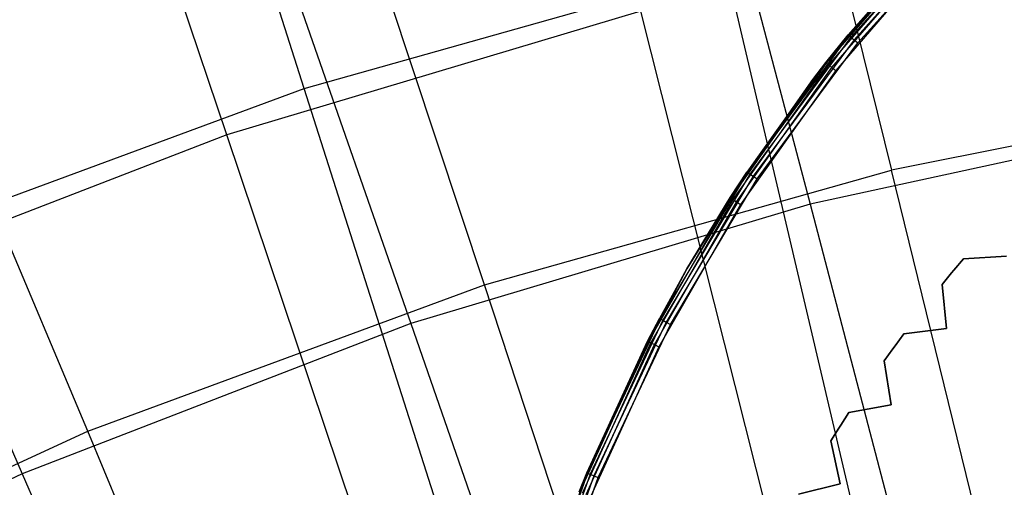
# Model space of a CAD drawing. Extents: x 0.05 to 6.09, y -3 to 3.03.
# Tile 92 of 124: x 2.42 to 2.73, y 1.56 to 1.71. Entities that reach past the tile are written whole.
import ezdxf

# ---------------------------------------------------------------- set-up
doc = ezdxf.new("R2010")
doc.units = 0
doc.header["$MEASUREMENT"] = 0
doc.layers.get('0').update_dxf_attribs({"color": 13, "linetype": 'CONTINUOUS'})

# ---------------------------------------------------------------- blocks, each defined once
blk = doc.blocks.new('PROFILE_SNOW_BALL_PLAFON_P')
at = {"color": 0}
for p, q in [((2.71681, 1.74714, 6.64325), (2.68078, 1.70717, 6.64325)), ((2.71681, 1.74714, 6.64325), (2.68078, 1.70717, 6.64325)), ((2.71703, 1.74693, 6.64174), (2.68101, 1.70698, 6.64174)), ((2.71703, 1.74693, 6.64174), (2.68101, 1.70698, 6.64174)), ((2.71763, 1.74633, 6.64046), (2.68167, 1.70644, 6.64046)), ((2.71763, 1.74633, 6.64046), (2.68167, 1.70644, 6.64046)), ((2.71854, 1.74543, 6.63961), (2.68266, 1.70563, 6.63961)), ((2.71854, 1.74543, 6.63961), (2.68266, 1.70563, 6.63961)), ((2.68383, 1.70468, 6.63931), (2.71961, 1.74436, 6.63931)), ((2.68383, 1.70468, 6.63931), (2.71961, 1.74436, 6.63931)), ((2.67376, 1.69839, 7.54732), (2.70786, 1.73792, 7.54732)), ((2.67376, 1.69839, 7.54732), (2.70786, 1.73792, 7.54732)), ((2.674, 1.6982, 7.54882), (2.70808, 1.73772, 7.54882)), ((2.674, 1.6982, 7.54882), (2.70808, 1.73772, 7.54882)), ((2.67467, 1.69768, 7.5501), (2.7087, 1.73713, 7.5501)), ((2.67467, 1.69768, 7.5501), (2.7087, 1.73713, 7.5501)), ((2.68078, 1.70717, 6.64325), (2.70786, 1.73792, 7.54732)), ((2.68078, 1.70717, 6.64325), (2.70786, 1.73792, 7.54732)), ((2.67567, 1.69689, 7.55096), (2.70962, 1.73625, 7.55096)), ((2.67567, 1.69689, 7.55096), (2.70962, 1.73625, 7.55096)), ((2.71072, 1.73521, 7.55126), (2.67686, 1.69596, 7.55126)), ((2.71072, 1.73521, 7.55126), (2.67686, 1.69596, 7.55126)), ((2.68101, 1.70698, 6.64174), (2.64907, 1.66371, 6.64174)), ((2.68101, 1.70698, 6.64174), (2.64907, 1.66371, 6.64174)), ((2.68167, 1.70644, 6.64046), (2.64978, 1.66323, 6.64046)), ((2.68167, 1.70644, 6.64046), (2.64978, 1.66323, 6.64046)), ((2.68266, 1.70563, 6.63961), (2.65085, 1.66253, 6.63961)), ((2.68266, 1.70563, 6.63961), (2.65085, 1.66253, 6.63961)), ((2.66966, 1.69309, 7.54732), (2.68078, 1.70717, 6.64325)), ((2.68078, 1.70717, 6.64325), (2.66966, 1.69309, 6.64325)), ((2.66966, 1.69309, 7.54732), (2.68078, 1.70717, 6.64325)), ((2.68078, 1.70717, 6.64325), (2.66966, 1.69309, 6.64325)), ((2.66966, 1.69309, 6.64325), (2.68101, 1.70698, 6.64174)), ((2.66966, 1.69309, 6.64325), (2.68101, 1.70698, 6.64174)), ((2.67376, 1.69839, 7.54732), (2.68078, 1.70717, 6.64325)), ((2.67376, 1.69839, 7.54732), (2.68078, 1.70717, 6.64325)), ((2.68078, 1.70717, 6.64325), (2.68101, 1.70698, 6.64174)), ((2.68078, 1.70717, 6.64325), (2.68101, 1.70698, 6.64174)), ((2.68101, 1.70698, 6.64174), (2.68167, 1.70644, 6.64046)), ((2.68101, 1.70698, 6.64174), (2.68167, 1.70644, 6.64046)), ((2.68167, 1.70644, 6.64046), (2.68266, 1.70563, 6.63961)), ((2.68167, 1.70644, 6.64046), (2.68266, 1.70563, 6.63961)), ((2.68266, 1.70563, 6.63961), (2.68383, 1.70468, 6.63931)), ((2.68266, 1.70563, 6.63961), (2.68383, 1.70468, 6.63931)), ((2.6521, 1.66169, 6.63931), (2.68383, 1.70468, 6.63931)), ((2.6521, 1.66169, 6.63931), (2.68383, 1.70468, 6.63931)), ((2.64381, 1.65564, 7.54882), (2.674, 1.6982, 7.54882)), ((2.64381, 1.65564, 7.54882), (2.674, 1.6982, 7.54882)), ((2.64453, 1.65518, 7.5501), (2.67467, 1.69768, 7.5501)), ((2.64453, 1.65518, 7.5501), (2.67467, 1.69768, 7.5501)), ((2.64561, 1.65449, 7.55096), (2.67567, 1.69689, 7.55096)), ((2.64561, 1.65449, 7.55096), (2.67567, 1.69689, 7.55096)), ((2.66966, 1.69309, 7.54732), (2.67376, 1.69839, 7.54732)), ((2.66966, 1.69309, 7.54732), (2.674, 1.6982, 7.54882)), ((2.67376, 1.69839, 7.54732), (2.674, 1.6982, 7.54882)), ((2.674, 1.6982, 7.54882), (2.67467, 1.69768, 7.5501)), ((2.674, 1.6982, 7.54882), (2.67467, 1.69768, 7.5501)), ((2.67467, 1.69768, 7.5501), (2.67567, 1.69689, 7.55096)), ((2.67467, 1.69768, 7.5501), (2.67567, 1.69689, 7.55096)), ((2.67567, 1.69689, 7.55096), (2.67686, 1.69596, 7.55126)), ((2.67567, 1.69689, 7.55096), (2.67686, 1.69596, 7.55126)), ((2.64356, 1.6558, 7.54732), (2.66966, 1.69309, 6.64325)), ((2.64356, 1.6558, 7.54732), (2.66966, 1.69309, 6.64325)), ((2.64356, 1.6558, 7.54732), (2.66966, 1.69309, 7.54732)), ((2.64356, 1.6558, 7.54732), (2.66966, 1.69309, 7.54732)), ((2.66966, 1.69309, 7.54732), (2.64381, 1.65564, 7.54882)), ((2.66966, 1.69309, 7.54732), (2.64381, 1.65564, 7.54882)), ((2.67686, 1.69596, 7.55126), (2.64687, 1.65368, 7.55126)), ((2.67686, 1.69596, 7.55126), (2.64687, 1.65368, 7.55126)), ((2.66966, 1.69309, 6.64325), (2.64882, 1.66387, 6.64325)), ((2.66966, 1.69309, 6.64325), (2.64882, 1.66387, 6.64325)), ((2.64907, 1.66371, 6.64174), (2.66966, 1.69309, 6.64325)), ((2.64907, 1.66371, 6.64174), (2.66966, 1.69309, 6.64325)), ((2.66966, 1.69309, 7.54732), (2.66966, 1.69309, 6.64325)), ((2.66966, 1.69309, 7.54732), (2.66966, 1.69309, 6.64325)), ((2.64907, 1.66371, 6.64174), (2.62151, 1.61752, 6.64174)), ((2.64907, 1.66371, 6.64174), (2.62151, 1.61752, 6.64174)), ((2.64978, 1.66323, 6.64046), (2.62227, 1.61712, 6.64046)), ((2.64978, 1.66323, 6.64046), (2.62227, 1.61712, 6.64046)), ((2.65085, 1.66253, 6.63961), (2.62339, 1.61652, 6.63961)), ((2.65085, 1.66253, 6.63961), (2.62339, 1.61652, 6.63961)), ((2.62994, 1.63336, 7.54732), (2.64882, 1.66387, 6.64325)), ((2.64882, 1.66387, 6.64325), (2.62994, 1.63336, 6.64325)), ((2.62994, 1.63336, 7.54732), (2.64882, 1.66387, 6.64325)), ((2.64882, 1.66387, 6.64325), (2.62994, 1.63336, 6.64325)), ((2.62994, 1.63336, 6.64325), (2.64907, 1.66371, 6.64174)), ((2.62994, 1.63336, 6.64325), (2.64907, 1.66371, 6.64174)), ((2.64356, 1.6558, 7.54732), (2.64882, 1.66387, 6.64325)), ((2.64356, 1.6558, 7.54732), (2.64882, 1.66387, 6.64325)), ((2.64882, 1.66387, 6.64325), (2.64907, 1.66371, 6.64174)), ((2.64882, 1.66387, 6.64325), (2.64907, 1.66371, 6.64174)), ((2.64907, 1.66371, 6.64174), (2.64978, 1.66323, 6.64046)), ((2.64907, 1.66371, 6.64174), (2.64978, 1.66323, 6.64046)), ((2.64978, 1.66323, 6.64046), (2.65085, 1.66253, 6.63961)), ((2.64978, 1.66323, 6.64046), (2.65085, 1.66253, 6.63961)), ((2.65085, 1.66253, 6.63961), (2.6521, 1.66169, 6.63931)), ((2.65085, 1.66253, 6.63961), (2.6521, 1.66169, 6.63931)), ((2.62472, 1.61581, 6.63931), (2.6521, 1.66169, 6.63931)), ((2.62472, 1.61581, 6.63931), (2.6521, 1.66169, 6.63931)), ((2.62994, 1.63336, 7.54732), (2.64356, 1.6558, 7.54732)), ((2.62994, 1.63336, 7.54732), (2.64356, 1.6558, 7.54732)), ((2.64356, 1.6558, 7.54732), (2.64381, 1.65564, 7.54882)), ((2.64356, 1.6558, 7.54732), (2.64381, 1.65564, 7.54882)), ((2.61779, 1.61041, 7.54882), (2.64381, 1.65564, 7.54882)), ((2.61779, 1.61041, 7.54882), (2.64381, 1.65564, 7.54882)), ((2.61855, 1.61002, 7.5501), (2.64453, 1.65518, 7.5501)), ((2.61855, 1.61002, 7.5501), (2.64453, 1.65518, 7.5501)), ((2.61969, 1.60943, 7.55096), (2.64561, 1.65449, 7.55096)), ((2.61969, 1.60943, 7.55096), (2.64561, 1.65449, 7.55096)), ((2.64687, 1.65368, 7.55126), (2.62103, 1.60874, 7.55126)), ((2.64687, 1.65368, 7.55126), (2.62103, 1.60874, 7.55126)), ((2.62994, 1.63336, 7.54732), (2.64381, 1.65564, 7.54882)), ((2.62994, 1.63336, 7.54732), (2.64381, 1.65564, 7.54882)), ((2.64381, 1.65564, 7.54882), (2.64453, 1.65518, 7.5501)), ((2.64381, 1.65564, 7.54882), (2.64453, 1.65518, 7.5501)), ((2.64453, 1.65518, 7.5501), (2.64561, 1.65449, 7.55096)), ((2.64453, 1.65518, 7.5501), (2.64561, 1.65449, 7.55096)), ((2.64561, 1.65449, 7.55096), (2.64687, 1.65368, 7.55126)), ((2.64561, 1.65449, 7.55096), (2.64687, 1.65368, 7.55126)), ((2.71719, 1.63654, 6.63931), (2.73071, 1.63738, 6.63931)), ((2.73071, 1.63738, 6.28498), (2.71719, 1.63654, 6.28498)), ((2.71719, 1.63654, 6.63931), (2.73071, 1.63738, 6.63931)), ((2.73071, 1.63738, 6.28498), (2.71719, 1.63654, 6.28498)), ((2.71416, 1.6329, 6.63931), (2.71719, 1.63654, 6.63931)), ((2.71719, 1.63654, 6.28498), (2.71416, 1.6329, 6.28498)), ((2.71416, 1.6329, 6.63931), (2.71719, 1.63654, 6.63931)), ((2.71719, 1.63654, 6.28498), (2.71416, 1.6329, 6.28498)), ((2.71719, 1.63654, 6.28498), (2.71719, 1.63654, 6.63931)), ((2.71719, 1.63654, 6.28498), (2.71719, 1.63654, 6.63931)), ((2.61753, 1.61054, 7.54732), (2.62994, 1.63336, 6.64325)), ((2.61753, 1.61054, 7.54732), (2.62994, 1.63336, 6.64325)), ((2.61753, 1.61054, 7.54732), (2.62994, 1.63336, 7.54732)), ((2.61753, 1.61054, 7.54732), (2.62994, 1.63336, 7.54732)), ((2.62994, 1.63336, 7.54732), (2.61779, 1.61041, 7.54882)), ((2.62994, 1.63336, 7.54732), (2.61779, 1.61041, 7.54882)), ((2.62994, 1.63336, 6.64325), (2.62125, 1.61766, 6.64325)), ((2.62994, 1.63336, 6.64325), (2.62125, 1.61766, 6.64325)), ((2.62994, 1.63336, 6.64325), (2.62151, 1.61752, 6.64174)), ((2.62994, 1.63336, 6.64325), (2.62151, 1.61752, 6.64174)), ((2.62994, 1.63336, 7.54732), (2.62994, 1.63336, 6.64325)), ((2.62994, 1.63336, 7.54732), (2.62994, 1.63336, 6.64325)), ((2.71045, 1.62837, 6.63931), (2.71344, 1.63203, 6.63931)), ((2.71344, 1.63203, 6.28498), (2.71045, 1.62837, 6.28498)), ((2.71045, 1.62837, 6.63931), (2.71344, 1.63203, 6.63931)), ((2.71344, 1.63203, 6.28498), (2.71045, 1.62837, 6.28498)), ((2.71416, 1.6329, 6.28498), (2.71344, 1.63203, 6.28498)), ((2.71344, 1.63203, 6.63931), (2.71416, 1.6329, 6.63931)), ((2.71344, 1.63203, 6.63931), (2.71416, 1.6329, 6.63931)), ((2.71416, 1.6329, 6.28498), (2.71344, 1.63203, 6.28498)), ((2.71344, 1.63203, 6.63931), (2.71344, 1.63203, 6.28498)), ((2.71344, 1.63203, 6.63931), (2.71344, 1.63203, 6.28498)), ((2.71416, 1.6329, 6.63931), (2.71416, 1.6329, 6.28498)), ((2.71416, 1.6329, 6.63931), (2.71416, 1.6329, 6.28498)), ((2.71045, 1.62837, 6.28498), (2.71045, 1.62837, 6.63931)), ((2.71183, 1.61446, 6.63931), (2.71045, 1.62837, 6.63931)), ((2.71045, 1.62837, 6.28498), (2.71045, 1.62837, 6.63931)), ((2.71045, 1.62837, 6.28498), (2.71183, 1.61446, 6.28498)), ((2.71183, 1.61446, 6.63931), (2.71045, 1.62837, 6.63931)), ((2.71045, 1.62837, 6.28498), (2.71183, 1.61446, 6.28498)), ((2.59832, 1.56898, 7.54732), (2.62125, 1.61766, 6.64325)), ((2.62125, 1.61766, 6.64325), (2.59832, 1.56898, 6.64325)), ((2.59832, 1.56898, 7.54732), (2.62125, 1.61766, 6.64325)), ((2.62125, 1.61766, 6.64325), (2.59832, 1.56898, 6.64325)), ((2.62151, 1.61752, 6.64174), (2.5986, 1.56886, 6.64174)), ((2.62151, 1.61752, 6.64174), (2.5986, 1.56886, 6.64174)), ((2.62227, 1.61712, 6.64046), (2.59938, 1.56854, 6.64046)), ((2.62227, 1.61712, 6.64046), (2.59938, 1.56854, 6.64046)), ((2.62339, 1.61652, 6.63961), (2.60057, 1.56805, 6.63961)), ((2.62339, 1.61652, 6.63961), (2.60057, 1.56805, 6.63961)), ((2.60196, 1.56747, 6.63931), (2.62472, 1.61581, 6.63931)), ((2.60196, 1.56747, 6.63931), (2.62472, 1.61581, 6.63931)), ((2.61753, 1.61054, 7.54732), (2.62125, 1.61766, 6.64325)), ((2.61753, 1.61054, 7.54732), (2.62125, 1.61766, 6.64325)), ((2.62125, 1.61766, 6.64325), (2.62151, 1.61752, 6.64174)), ((2.62125, 1.61766, 6.64325), (2.62151, 1.61752, 6.64174)), ((2.62151, 1.61752, 6.64174), (2.62227, 1.61712, 6.64046)), ((2.62151, 1.61752, 6.64174), (2.62227, 1.61712, 6.64046)), ((2.62227, 1.61712, 6.64046), (2.62339, 1.61652, 6.63961)), ((2.62227, 1.61712, 6.64046), (2.62339, 1.61652, 6.63961)), ((2.62339, 1.61652, 6.63961), (2.62472, 1.61581, 6.63931)), ((2.62339, 1.61652, 6.63961), (2.62472, 1.61581, 6.63931)), ((2.69557, 1.60901, 6.63931), (2.69838, 1.61281, 6.63931)), ((2.69838, 1.61281, 6.28498), (2.69557, 1.60901, 6.28498)), ((2.69557, 1.60901, 6.63931), (2.69838, 1.61281, 6.63931)), ((2.69838, 1.61281, 6.28498), (2.69557, 1.60901, 6.28498)), ((2.69838, 1.61281, 6.63931), (2.71183, 1.61446, 6.63931)), ((2.71183, 1.61446, 6.28498), (2.69838, 1.61281, 6.28498)), ((2.69838, 1.61281, 6.63931), (2.71183, 1.61446, 6.63931)), ((2.71183, 1.61446, 6.28498), (2.69838, 1.61281, 6.28498)), ((2.69838, 1.61281, 6.28498), (2.69838, 1.61281, 6.63931)), ((2.69838, 1.61281, 6.28498), (2.69838, 1.61281, 6.63931)), ((2.71183, 1.61446, 6.28498), (2.71183, 1.61446, 6.63931)), ((2.71183, 1.61446, 6.28498), (2.71183, 1.61446, 6.63931)), ((2.59618, 1.56291, 7.54882), (2.61779, 1.61041, 7.54882)), ((2.59618, 1.56291, 7.54882), (2.61779, 1.61041, 7.54882)), ((2.59697, 1.5626, 7.5501), (2.61855, 1.61002, 7.5501)), ((2.59697, 1.5626, 7.5501), (2.61855, 1.61002, 7.5501)), ((2.59816, 1.56212, 7.55096), (2.61969, 1.60943, 7.55096)), ((2.59816, 1.56212, 7.55096), (2.61969, 1.60943, 7.55096)), ((2.59832, 1.56898, 7.54732), (2.61753, 1.61054, 7.54732)), ((2.59832, 1.56898, 7.54732), (2.61753, 1.61054, 7.54732)), ((2.61779, 1.61041, 7.54882), (2.59832, 1.56898, 7.54732)), ((2.61779, 1.61041, 7.54882), (2.59832, 1.56898, 7.54732)), ((2.61753, 1.61054, 7.54732), (2.61779, 1.61041, 7.54882)), ((2.61753, 1.61054, 7.54732), (2.61779, 1.61041, 7.54882)), ((2.61779, 1.61041, 7.54882), (2.61855, 1.61002, 7.5501)), ((2.61779, 1.61041, 7.54882), (2.61855, 1.61002, 7.5501)), ((2.61855, 1.61002, 7.5501), (2.61969, 1.60943, 7.55096)), ((2.61855, 1.61002, 7.5501), (2.61969, 1.60943, 7.55096)), ((2.61969, 1.60943, 7.55096), (2.62103, 1.60874, 7.55126)), ((2.61969, 1.60943, 7.55096), (2.62103, 1.60874, 7.55126)), ((2.62103, 1.60874, 7.55126), (2.59956, 1.56156, 7.55126)), ((2.62103, 1.60874, 7.55126), (2.59956, 1.56156, 7.55126)), ((2.69214, 1.60426, 6.63931), (2.6949, 1.60809, 6.63931)), ((2.6949, 1.60809, 6.28498), (2.69214, 1.60426, 6.28498)), ((2.69214, 1.60426, 6.63931), (2.6949, 1.60809, 6.63931)), ((2.6949, 1.60809, 6.28498), (2.69214, 1.60426, 6.28498)), ((2.69557, 1.60901, 6.28498), (2.6949, 1.60809, 6.28498)), ((2.6949, 1.60809, 6.63931), (2.69557, 1.60901, 6.63931)), ((2.6949, 1.60809, 6.63931), (2.69557, 1.60901, 6.63931)), ((2.69557, 1.60901, 6.28498), (2.6949, 1.60809, 6.28498)), ((2.6949, 1.60809, 6.63931), (2.6949, 1.60809, 6.28498)), ((2.6949, 1.60809, 6.63931), (2.6949, 1.60809, 6.28498)), ((2.69557, 1.60901, 6.63931), (2.69557, 1.60901, 6.28498)), ((2.69557, 1.60901, 6.63931), (2.69557, 1.60901, 6.28498)), ((2.69214, 1.60426, 6.28498), (2.69214, 1.60426, 6.63931)), ((2.69434, 1.59046, 6.63931), (2.69214, 1.60426, 6.63931)), ((2.69214, 1.60426, 6.28498), (2.69214, 1.60426, 6.63931)), ((2.69214, 1.60426, 6.28498), (2.69434, 1.59046, 6.28498)), ((2.69434, 1.59046, 6.63931), (2.69214, 1.60426, 6.63931)), ((2.69214, 1.60426, 6.28498), (2.69434, 1.59046, 6.28498)), ((2.67843, 1.58405, 6.63931), (2.68101, 1.58802, 6.63931)), ((2.68101, 1.58802, 6.28498), (2.67843, 1.58405, 6.28498)), ((2.67843, 1.58405, 6.63931), (2.68101, 1.58802, 6.63931)), ((2.68101, 1.58802, 6.28498), (2.67843, 1.58405, 6.28498)), ((2.68101, 1.58802, 6.63931), (2.69434, 1.59046, 6.63931)), ((2.69434, 1.59046, 6.28498), (2.68101, 1.58802, 6.28498)), ((2.68101, 1.58802, 6.63931), (2.69434, 1.59046, 6.63931)), ((2.69434, 1.59046, 6.28498), (2.68101, 1.58802, 6.28498)), ((2.68101, 1.58802, 6.28498), (2.68101, 1.58802, 6.63931)), ((2.68101, 1.58802, 6.28498), (2.68101, 1.58802, 6.63931)), ((2.69434, 1.59046, 6.28498), (2.69434, 1.59046, 6.63931)), ((2.69434, 1.59046, 6.28498), (2.69434, 1.59046, 6.63931)), ((2.67529, 1.57911, 6.63931), (2.67782, 1.5831, 6.63931)), ((2.67782, 1.5831, 6.28498), (2.67529, 1.57911, 6.28498)), ((2.67529, 1.57911, 6.63931), (2.67782, 1.5831, 6.63931)), ((2.67782, 1.5831, 6.28498), (2.67529, 1.57911, 6.28498)), ((2.67843, 1.58405, 6.28498), (2.67782, 1.5831, 6.28498)), ((2.67782, 1.5831, 6.63931), (2.67843, 1.58405, 6.63931)), ((2.67782, 1.5831, 6.63931), (2.67843, 1.58405, 6.63931)), ((2.67843, 1.58405, 6.28498), (2.67782, 1.5831, 6.28498)), ((2.67782, 1.5831, 6.63931), (2.67782, 1.5831, 6.28498)), ((2.67782, 1.5831, 6.63931), (2.67782, 1.5831, 6.28498)), ((2.67843, 1.58405, 6.63931), (2.67843, 1.58405, 6.28498)), ((2.67843, 1.58405, 6.63931), (2.67843, 1.58405, 6.28498)), ((2.67529, 1.57911, 6.28498), (2.67529, 1.57911, 6.63931)), ((2.6783, 1.56546, 6.63931), (2.67529, 1.57911, 6.63931)), ((2.67529, 1.57911, 6.28498), (2.67529, 1.57911, 6.63931)), ((2.67529, 1.57911, 6.28498), (2.6783, 1.56546, 6.28498)), ((2.6783, 1.56546, 6.63931), (2.67529, 1.57911, 6.63931)), ((2.67529, 1.57911, 6.28498), (2.6783, 1.56546, 6.28498)), ((2.59832, 1.56898, 6.64325), (2.58025, 1.51828, 6.64325)), ((2.59832, 1.56898, 6.64325), (2.58025, 1.51828, 6.64325)), ((2.5986, 1.56886, 6.64174), (2.58054, 1.5182, 6.64174)), ((2.5986, 1.56886, 6.64174), (2.58054, 1.5182, 6.64174)), ((2.5959, 1.56302, 7.54732), (2.59832, 1.56898, 6.64325)), ((2.5959, 1.56302, 7.54732), (2.59832, 1.56898, 6.64325)), ((2.5959, 1.56302, 7.54732), (2.59832, 1.56898, 7.54732)), ((2.59832, 1.56898, 7.54732), (2.59618, 1.56291, 7.54882)), ((2.59832, 1.56898, 7.54732), (2.59832, 1.56898, 6.64325)), ((2.59832, 1.56898, 7.54732), (2.59832, 1.56898, 6.64325)), ((2.59832, 1.56898, 6.64325), (2.5986, 1.56886, 6.64174)), ((2.59832, 1.56898, 6.64325), (2.5986, 1.56886, 6.64174)), ((2.5986, 1.56886, 6.64174), (2.59938, 1.56854, 6.64046)), ((2.5986, 1.56886, 6.64174), (2.59938, 1.56854, 6.64046)), ((2.59938, 1.56854, 6.64046), (2.58136, 1.51795, 6.64046)), ((2.59938, 1.56854, 6.64046), (2.58136, 1.51795, 6.64046)), ((2.60057, 1.56805, 6.63961), (2.58258, 1.51758, 6.63961)), ((2.60057, 1.56805, 6.63961), (2.58258, 1.51758, 6.63961)), ((2.58402, 1.51715, 6.63931), (2.60196, 1.56747, 6.63931)), ((2.58402, 1.51715, 6.63931), (2.60196, 1.56747, 6.63931)), ((2.59938, 1.56854, 6.64046), (2.60057, 1.56805, 6.63961)), ((2.59938, 1.56854, 6.64046), (2.60057, 1.56805, 6.63961)), ((2.60057, 1.56805, 6.63961), (2.60196, 1.56747, 6.63931)), ((2.60057, 1.56805, 6.63961), (2.60196, 1.56747, 6.63931)), ((2.66514, 1.56223, 6.63931), (2.6783, 1.56546, 6.63931)), ((2.6783, 1.56546, 6.28498), (2.66514, 1.56223, 6.28498)), ((2.66514, 1.56223, 6.63931), (2.6783, 1.56546, 6.63931)), ((2.6783, 1.56546, 6.28498), (2.66514, 1.56223, 6.28498)), ((2.6783, 1.56546, 6.28498), (2.6783, 1.56546, 6.63931)), ((2.6783, 1.56546, 6.28498), (2.6783, 1.56546, 6.63931))]:
    blk.add_line(p, q, dxfattribs=at)
blk = doc.blocks.new('GRUPUJ_1')
at = {"color": 0}
for p, q in [((2.45463, 4.69482, 0.69709), (2.39934, 4.86849, 0.85149)), ((2.45463, 4.69482, 0.69709), (2.39934, 4.86849, 0.85149)), ((2.43022, 4.68017, 0.63085), (2.37176, 4.85425, 0.78032)), ((2.43022, 4.68017, 0.63085), (2.37176, 4.85425, 0.78032)), ((2.59525, 4.85051, 5.50252), (2.63991, 4.66907, 5.65132)), ((2.59525, 4.85051, 5.50252), (2.63991, 4.66907, 5.65132)), ((2.56636, 4.84004, 5.57195), (2.61423, 4.65835, 5.71604)), ((2.56636, 4.84004, 5.57195), (2.61423, 4.65835, 5.71604)), ((2.51151, 4.63285, 5.65227), (2.45274, 4.81032, 5.50358)), ((2.51151, 4.63285, 5.65227), (2.45274, 4.81032, 5.50358)), ((2.4265, 4.79817, 5.57299), (2.48831, 4.62065, 5.71697)), ((2.4265, 4.79817, 5.57299), (2.48831, 4.62065, 5.71697)), ((2.38635, 4.58668, 5.6532), (2.31384, 4.75907, 5.50461)), ((2.38635, 4.58668, 5.6532), (2.31384, 4.75907, 5.50461)), ((2.2903, 4.74558, 5.574), (2.36568, 4.5733, 5.71788)), ((2.2903, 4.74558, 5.574), (2.36568, 4.5733, 5.71788)), ((2.45463, 4.69482, 0.69709), (2.58795, 4.73242, 0.69611)), ((2.45463, 4.69482, 0.69709), (2.58795, 4.73242, 0.69611)), ((2.63218, 4.54389, 0.55626), (2.58795, 4.73242, 0.69611)), ((2.63218, 4.54389, 0.55626), (2.58795, 4.73242, 0.69611)), ((2.56082, 4.71927, 0.62988), (2.43022, 4.68017, 0.63085)), ((2.56082, 4.71927, 0.62988), (2.43022, 4.68017, 0.63085)), ((2.60837, 4.53075, 0.49473), (2.56082, 4.71927, 0.62988)), ((2.60837, 4.53075, 0.49473), (2.56082, 4.71927, 0.62988)), ((2.32466, 4.64687, 0.69806), (2.45463, 4.69482, 0.69709)), ((2.32466, 4.64687, 0.69806), (2.45463, 4.69482, 0.69709)), ((2.51351, 4.51042, 0.55714), (2.45463, 4.69482, 0.69709)), ((2.51351, 4.51042, 0.55714), (2.45463, 4.69482, 0.69709)), ((2.77076, 4.69509, 5.65035), (2.63991, 4.66907, 5.65132)), ((2.77076, 4.69509, 5.65035), (2.63991, 4.66907, 5.65132)), ((2.7427, 4.68617, 5.71508), (2.61423, 4.65835, 5.71604)), ((2.7427, 4.68617, 5.71508), (2.61423, 4.65835, 5.71604)), ((2.43022, 4.68017, 0.63085), (2.30305, 4.63107, 0.63179)), ((2.43022, 4.68017, 0.63085), (2.30305, 4.63107, 0.63179)), ((2.49224, 4.49598, 0.49559), (2.43022, 4.68017, 0.63085)), ((2.49224, 4.49598, 0.49559), (2.43022, 4.68017, 0.63085)), ((2.51151, 4.63285, 5.65227), (2.63991, 4.66907, 5.65132)), ((2.51151, 4.63285, 5.65227), (2.63991, 4.66907, 5.65132)), ((2.68701, 4.47703, 5.78534), (2.63991, 4.66907, 5.65132)), ((2.68701, 4.47703, 5.78534), (2.63991, 4.66907, 5.65132)), ((2.61423, 4.65835, 5.71604), (2.48831, 4.62065, 5.71697)), ((2.61423, 4.65835, 5.71604), (2.48831, 4.62065, 5.71697)), ((2.61423, 4.65835, 5.71604), (2.66457, 4.46666, 5.8456)), ((2.61423, 4.65835, 5.71604), (2.66457, 4.46666, 5.8456)), ((2.38635, 4.58668, 5.6532), (2.51151, 4.63285, 5.65227)), ((2.38635, 4.58668, 5.6532), (2.51151, 4.63285, 5.65227)), ((2.57353, 4.44503, 5.78618), (2.51151, 4.63285, 5.65227)), ((2.57353, 4.44503, 5.78618), (2.51151, 4.63285, 5.65227)), ((2.48831, 4.62065, 5.71697), (2.36568, 4.5733, 5.71788)), ((2.48831, 4.62065, 5.71697), (2.36568, 4.5733, 5.71788)), ((2.48831, 4.62065, 5.71697), (2.55335, 4.43336, 5.84643)), ((2.48831, 4.62065, 5.71697), (2.55335, 4.43336, 5.84643)), ((2.26519, 4.53082, 5.6541), (2.38635, 4.58668, 5.6532)), ((2.26519, 4.53082, 5.6541), (2.38635, 4.58668, 5.6532)), ((2.46292, 4.40422, 5.787), (2.38635, 4.58668, 5.6532)), ((2.46292, 4.40422, 5.787), (2.38635, 4.58668, 5.6532)), ((2.36568, 4.5733, 5.71788), (2.2471, 4.5166, 5.71876)), ((2.36568, 4.5733, 5.71788), (2.2471, 4.5166, 5.71876)), ((2.36568, 4.5733, 5.71788), (2.44505, 4.39154, 5.84723)), ((2.36568, 4.5733, 5.71788), (2.44505, 4.39154, 5.84723))]:
    blk.add_line(p, q, dxfattribs=at)
blk.add_blockref('PROFILE_SNOW_BALL_PLAFON_P', (-0.05452, 3.0046, -0.05645), dxfattribs=at)

msp = doc.modelspace()

# ---------------------------------------------------------------- block references
at = {"color": 0}
msp.add_blockref('GRUPUJ_1', (0.05452, -3.0046, 0.05645), dxfattribs=at)

doc.saveas('drawing.dxf')
